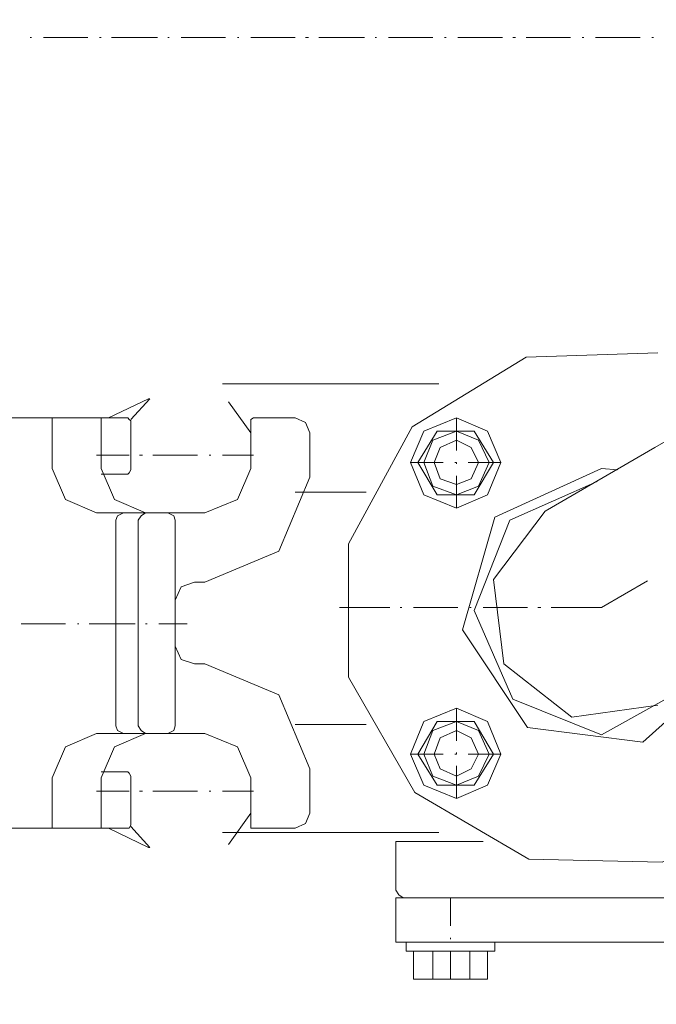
# Model space of a CAD drawing. Extents: x -23500 to 2637, y 21242 to 29547.
# Tile 88 of 121: x -5653 to -5440, y 24522 to 24851. Entities that reach past the tile are written whole.
import ezdxf

# ---------------------------------------------------------------- set-up
doc = ezdxf.new("R2010")
doc.units = 0
doc.header["$LTSCALE"] = 25
doc.layers.get('0').update_dxf_attribs({"linetype": 'CONTINUOUS', "lineweight": 13})

msp = doc.modelspace()

# ---------------------------------------------------------------- linework, layer by layer
at = {"color": 7, "lineweight": 9}
for points, knots in [([(-5065.966, 24737.781), (-5065.966, 24737.781), (-5060.025, 24896.901), (-5060.025, 24896.901), (-5060.025, 24896.901), (-5086.301, 25053.537), (-5086.301, 25053.537), (-5086.301, 25053.537), (-5143.798, 25201.758), (-5143.798, 25201.758), (-5143.798, 25201.758), (-5229.552, 25335.599), (-5229.552, 25335.599), (-5229.552, 25335.599), (-5340.585, 25449.609), (-5340.585, 25449.609), (-5340.585, 25449.609), (-5471.954, 25538.832), (-5471.954, 25538.832), (-5471.954, 25538.832), (-5619.179, 25599.798), (-5619.179, 25599.798), (-5619.179, 25599.798), (-5775.322, 25630.048), (-5775.322, 25630.048)], [0, 0, 0, 0, 1, 1, 1, 2, 2, 2, 3, 3, 3, 4, 4, 4, 5, 5, 5, 6, 6, 6, 7, 7, 7, 8, 8, 8, 8]), ([(-5101.653, 24751.165), (-5101.653, 24751.165), (-5098.184, 24901.859), (-5098.184, 24901.859), (-5098.184, 24901.859), (-5124.46, 25050.572), (-5124.46, 25050.572), (-5124.46, 25050.572), (-5179.977, 25190.846), (-5179.977, 25190.846), (-5179.977, 25190.846), (-5262.766, 25317.257), (-5262.766, 25317.257), (-5262.766, 25317.257), (-5368.842, 25424.33), (-5368.842, 25424.33), (-5368.842, 25424.33), (-5494.256, 25508.103), (-5494.256, 25508.103), (-5494.256, 25508.103), (-5634.051, 25565.108), (-5634.051, 25565.108), (-5634.051, 25565.108), (-5782.26, 25592.86), (-5782.26, 25592.86)], [0, 0, 0, 0, 1, 1, 1, 2, 2, 2, 3, 3, 3, 4, 4, 4, 5, 5, 5, 6, 6, 6, 7, 7, 7, 8, 8, 8, 8]), ([(-5686.591, 24112.199), (-5686.591, 24112.199), (-5555.727, 24153.839), (-5555.727, 24153.839), (-5555.727, 24153.839), (-5434.766, 24218.275), (-5434.766, 24218.275), (-5434.766, 24218.275), (-5327.201, 24303.537), (-5327.201, 24303.537), (-5327.201, 24303.537), (-5237.486, 24407.14), (-5237.486, 24407.14), (-5237.486, 24407.14), (-5167.589, 24525.124), (-5167.589, 24525.124), (-5167.589, 24525.124), (-5120.499, 24654.008), (-5120.499, 24654.008), (-5120.499, 24654.008), (-5098.184, 24789.324), (-5098.184, 24789.324)], [0, 0, 0, 0, 1, 1, 1, 2, 2, 2, 3, 3, 3, 4, 4, 4, 5, 5, 5, 6, 6, 6, 7, 7, 7, 7]), ([(-5680.145, 24075.515), (-5680.145, 24075.515), (-5542.343, 24118.645), (-5542.343, 24118.645), (-5542.343, 24118.645), (-5414.444, 24186.549), (-5414.444, 24186.549), (-5414.444, 24186.549), (-5301.43, 24276.768), (-5301.43, 24276.768), (-5301.43, 24276.768), (-5206.253, 24385.822), (-5206.253, 24385.822), (-5206.253, 24385.822), (-5132.886, 24510.252), (-5132.886, 24510.252), (-5132.886, 24510.252), (-5083.816, 24646.565), (-5083.816, 24646.565), (-5083.816, 24646.565), (-5060.517, 24789.324), (-5060.517, 24789.324)], [0, 0, 0, 0, 1, 1, 1, 2, 2, 2, 3, 3, 3, 4, 4, 4, 5, 5, 5, 6, 6, 6, 7, 7, 7, 7]), ([(-5439.232, 24739.761), (-5439.232, 24739.761), (-5483.357, 24738.273), (-5483.357, 24738.273), (-5483.357, 24738.273), (-5521.516, 24714.974), (-5521.516, 24714.974), (-5521.516, 24714.974), (-5542.835, 24675.818), (-5542.835, 24675.818), (-5542.835, 24675.818), (-5542.835, 24631.2), (-5542.835, 24631.2), (-5542.835, 24631.2), (-5520.532, 24592.537), (-5520.532, 24592.537), (-5520.532, 24592.537), (-5482.361, 24570.234), (-5482.361, 24570.234), (-5482.361, 24570.234), (-5437.743, 24569.238), (-5437.743, 24569.238), (-5437.743, 24569.238), (-5398.587, 24590.556), (-5398.587, 24590.556), (-5398.587, 24590.556), (-5374.796, 24628.223), (-5374.796, 24628.223)], [0, 0, 0, 0, 1, 1, 1, 2, 2, 2, 3, 3, 3, 4, 4, 4, 5, 5, 5, 6, 6, 6, 7, 7, 7, 8, 8, 8, 9, 9, 9, 9]), ([(-5615.71, 24716.954), (-5615.71, 24716.954), (-5616.201, 24717.446), (-5616.201, 24717.446), (-5616.201, 24717.446), (-5616.693, 24717.951), (-5616.693, 24717.951)], [0, 0, 0, 0, 1, 1, 1, 2, 2, 2, 2]), ([(-5574.561, 24717.951), (-5574.561, 24717.951), (-5575.545, 24717.446), (-5575.545, 24717.446), (-5575.545, 24717.446), (-5575.545, 24716.954), (-5575.545, 24716.954)], [0, 0, 0, 0, 1, 1, 1, 2, 2, 2, 2]), ([(-5555.727, 24712.993), (-5555.727, 24712.993), (-5557.216, 24716.462), (-5557.216, 24716.462), (-5557.216, 24716.462), (-5560.685, 24717.951), (-5560.685, 24717.951)], [0, 0, 0, 0, 1, 1, 1, 2, 2, 2, 2]), ([(-5491.784, 24703.078), (-5491.784, 24703.078), (-5496.237, 24713.485), (-5496.237, 24713.485), (-5496.237, 24713.485), (-5506.644, 24717.951), (-5506.644, 24717.951), (-5506.644, 24717.951), (-5517.555, 24713.485), (-5517.555, 24713.485), (-5517.555, 24713.485), (-5522.021, 24703.078), (-5522.021, 24703.078), (-5522.021, 24703.078), (-5517.555, 24692.167), (-5517.555, 24692.167), (-5517.555, 24692.167), (-5506.644, 24687.701), (-5506.644, 24687.701), (-5506.644, 24687.701), (-5496.237, 24692.167), (-5496.237, 24692.167), (-5496.237, 24692.167), (-5491.784, 24703.078), (-5491.784, 24703.078), (-5491.784, 24703.078), (-5491.784, 24703.078), (-5491.784, 24703.078)], [0, 0, 0, 0, 1, 1, 1, 2, 2, 2, 3, 3, 3, 4, 4, 4, 5, 5, 5, 6, 6, 6, 7, 7, 7, 8, 8, 8, 9, 9, 9, 9]), ([(-5494.256, 24703.078), (-5494.256, 24703.078), (-5500.702, 24692.167), (-5500.702, 24692.167), (-5500.702, 24692.167), (-5513.09, 24692.167), (-5513.09, 24692.167), (-5513.09, 24692.167), (-5519.536, 24703.078), (-5519.536, 24703.078), (-5519.536, 24703.078), (-5513.09, 24713.485), (-5513.09, 24713.485), (-5513.09, 24713.485), (-5500.702, 24713.485), (-5500.702, 24713.485), (-5500.702, 24713.485), (-5494.256, 24703.078), (-5494.256, 24703.078), (-5494.256, 24703.078), (-5494.256, 24703.078), (-5494.256, 24703.078)], [0, 0, 0, 0, 1, 1, 1, 2, 2, 2, 3, 3, 3, 4, 4, 4, 5, 5, 5, 6, 6, 6, 7, 7, 7, 7]), ([(-5495.745, 24703.078), (-5495.745, 24703.078), (-5499.214, 24710.508), (-5499.214, 24710.508), (-5499.214, 24710.508), (-5506.644, 24713.485), (-5506.644, 24713.485), (-5506.644, 24713.485), (-5514.578, 24710.508), (-5514.578, 24710.508), (-5514.578, 24710.508), (-5517.555, 24703.078), (-5517.555, 24703.078), (-5517.555, 24703.078), (-5514.578, 24695.144), (-5514.578, 24695.144), (-5514.578, 24695.144), (-5506.644, 24692.167), (-5506.644, 24692.167), (-5506.644, 24692.167), (-5499.214, 24695.144), (-5499.214, 24695.144), (-5499.214, 24695.144), (-5495.745, 24703.078), (-5495.745, 24703.078), (-5495.745, 24703.078), (-5495.745, 24703.078), (-5495.745, 24703.078)], [0, 0, 0, 0, 1, 1, 1, 2, 2, 2, 3, 3, 3, 4, 4, 4, 5, 5, 5, 6, 6, 6, 7, 7, 7, 8, 8, 8, 9, 9, 9, 9]), ([(-5499.214, 24703.078), (-5499.214, 24703.078), (-5501.686, 24708.036), (-5501.686, 24708.036), (-5501.686, 24708.036), (-5506.644, 24710.508), (-5506.644, 24710.508), (-5506.644, 24710.508), (-5512.106, 24708.036), (-5512.106, 24708.036), (-5512.106, 24708.036), (-5514.086, 24703.078), (-5514.086, 24703.078), (-5514.086, 24703.078), (-5512.106, 24697.629), (-5512.106, 24697.629), (-5512.106, 24697.629), (-5506.644, 24695.636), (-5506.644, 24695.636), (-5506.644, 24695.636), (-5501.686, 24697.629), (-5501.686, 24697.629), (-5501.686, 24697.629), (-5499.214, 24703.078), (-5499.214, 24703.078), (-5499.214, 24703.078), (-5499.214, 24703.078), (-5499.214, 24703.078)], [0, 0, 0, 0, 1, 1, 1, 2, 2, 2, 3, 3, 3, 4, 4, 4, 5, 5, 5, 6, 6, 6, 7, 7, 7, 8, 8, 8, 9, 9, 9, 9]), ([(-5641.986, 24701.085), (-5641.986, 24701.085), (-5637.52, 24690.678), (-5637.52, 24690.678), (-5637.52, 24690.678), (-5627.113, 24686.225), (-5627.113, 24686.225)], [0, 0, 0, 0, 1, 1, 1, 2, 2, 2, 2]), ([(-5625.625, 24701.085), (-5625.625, 24701.085), (-5621.159, 24690.678), (-5621.159, 24690.678), (-5621.159, 24690.678), (-5610.752, 24686.225), (-5610.752, 24686.225)], [0, 0, 0, 0, 1, 1, 1, 2, 2, 2, 2]), ([(-5616.693, 24699.105), (-5616.693, 24699.105), (-5616.201, 24699.609), (-5616.201, 24699.609), (-5616.201, 24699.609), (-5615.71, 24700.593), (-5615.71, 24700.593)], [0, 0, 0, 0, 1, 1, 1, 2, 2, 2, 2]), ([(-5590.922, 24686.225), (-5590.922, 24686.225), (-5580.01, 24690.678), (-5580.01, 24690.678), (-5580.01, 24690.678), (-5575.545, 24701.085), (-5575.545, 24701.085)], [0, 0, 0, 0, 1, 1, 1, 2, 2, 2, 2]), ([(-5458.065, 24701.085), (-5458.065, 24701.085), (-5493.764, 24684.737), (-5493.764, 24684.737), (-5493.764, 24684.737), (-5504.663, 24647.057), (-5504.663, 24647.057), (-5504.663, 24647.057), (-5482.853, 24614.347), (-5482.853, 24614.347), (-5482.853, 24614.347), (-5444.189, 24609.39), (-5444.189, 24609.39), (-5444.189, 24609.39), (-5414.948, 24635.666), (-5414.948, 24635.666)], [0, 0, 0, 0, 1, 1, 1, 2, 2, 2, 3, 3, 3, 4, 4, 4, 5, 5, 5, 5]), ([(-5590.922, 24662.926), (-5590.922, 24662.926), (-5566.134, 24673.333), (-5566.134, 24673.333), (-5566.134, 24673.333), (-5555.727, 24698.121), (-5555.727, 24698.121)], [0, 0, 0, 0, 1, 1, 1, 2, 2, 2, 2]), ([(-5459.554, 24696.632), (-5459.554, 24696.632), (-5488.807, 24683.74), (-5488.807, 24683.74), (-5488.807, 24683.74), (-5500.702, 24653.503), (-5500.702, 24653.503), (-5500.702, 24653.503), (-5487.81, 24623.758), (-5487.81, 24623.758), (-5487.81, 24623.758), (-5458.065, 24611.862), (-5458.065, 24611.862)], [0, 0, 0, 0, 1, 1, 1, 2, 2, 2, 3, 3, 3, 4, 4, 4, 4]), ([(-5618.182, 24686.225), (-5618.182, 24686.225), (-5620.162, 24685.229), (-5620.162, 24685.229), (-5620.162, 24685.229), (-5620.667, 24683.74), (-5620.667, 24683.74)], [0, 0, 0, 0, 1, 1, 1, 2, 2, 2, 2]), ([(-5610.752, 24686.225), (-5610.752, 24686.225), (-5612.228, 24685.229), (-5612.228, 24685.229), (-5612.228, 24685.229), (-5613.224, 24683.74), (-5613.224, 24683.74)], [0, 0, 0, 0, 1, 1, 1, 2, 2, 2, 2]), ([(-5600.837, 24683.74), (-5600.837, 24683.74), (-5601.329, 24685.229), (-5601.329, 24685.229), (-5601.329, 24685.229), (-5603.309, 24686.225), (-5603.309, 24686.225)], [0, 0, 0, 0, 1, 1, 1, 2, 2, 2, 2]), ([(-5476.911, 24686.717), (-5476.911, 24686.717), (-5494.256, 24663.923), (-5494.256, 24663.923), (-5494.256, 24663.923), (-5490.787, 24635.666), (-5490.787, 24635.666)], [0, 0, 0, 0, 1, 1, 1, 2, 2, 2, 2]), ([(-5594.391, 24662.926), (-5594.391, 24662.926), (-5598.844, 24661.438), (-5598.844, 24661.438), (-5598.844, 24661.438), (-5600.837, 24656.972), (-5600.837, 24656.972)], [0, 0, 0, 0, 1, 1, 1, 2, 2, 2, 2]), ([(-5600.837, 24641.607), (-5600.837, 24641.607), (-5598.844, 24637.142), (-5598.844, 24637.142), (-5598.844, 24637.142), (-5594.391, 24635.666), (-5594.391, 24635.666)], [0, 0, 0, 0, 1, 1, 1, 2, 2, 2, 2]), ([(-5555.727, 24600.471), (-5555.727, 24600.471), (-5566.134, 24625.246), (-5566.134, 24625.246), (-5566.134, 24625.246), (-5590.922, 24635.666), (-5590.922, 24635.666)], [0, 0, 0, 0, 1, 1, 1, 2, 2, 2, 2]), ([(-5490.787, 24635.666), (-5490.787, 24635.666), (-5467.98, 24617.816), (-5467.98, 24617.816), (-5467.98, 24617.816), (-5439.232, 24621.777), (-5439.232, 24621.777)], [0, 0, 0, 0, 1, 1, 1, 2, 2, 2, 2]), ([(-5491.784, 24605.429), (-5491.784, 24605.429), (-5496.237, 24616.328), (-5496.237, 24616.328), (-5496.237, 24616.328), (-5506.644, 24620.781), (-5506.644, 24620.781), (-5506.644, 24620.781), (-5517.555, 24616.328), (-5517.555, 24616.328), (-5517.555, 24616.328), (-5522.021, 24605.429), (-5522.021, 24605.429), (-5522.021, 24605.429), (-5517.555, 24595.009), (-5517.555, 24595.009), (-5517.555, 24595.009), (-5506.644, 24590.556), (-5506.644, 24590.556), (-5506.644, 24590.556), (-5496.237, 24595.009), (-5496.237, 24595.009), (-5496.237, 24595.009), (-5491.784, 24605.429), (-5491.784, 24605.429), (-5491.784, 24605.429), (-5491.784, 24605.429), (-5491.784, 24605.429)], [0, 0, 0, 0, 1, 1, 1, 2, 2, 2, 3, 3, 3, 4, 4, 4, 5, 5, 5, 6, 6, 6, 7, 7, 7, 8, 8, 8, 9, 9, 9, 9]), ([(-5620.667, 24614.839), (-5620.667, 24614.839), (-5620.162, 24613.351), (-5620.162, 24613.351), (-5620.162, 24613.351), (-5618.182, 24612.367), (-5618.182, 24612.367)], [0, 0, 0, 0, 1, 1, 1, 2, 2, 2, 2]), ([(-5613.224, 24614.839), (-5613.224, 24614.839), (-5612.228, 24613.351), (-5612.228, 24613.351), (-5612.228, 24613.351), (-5610.752, 24612.367), (-5610.752, 24612.367)], [0, 0, 0, 0, 1, 1, 1, 2, 2, 2, 2]), ([(-5603.309, 24612.367), (-5603.309, 24612.367), (-5601.329, 24613.351), (-5601.329, 24613.351), (-5601.329, 24613.351), (-5600.837, 24614.839), (-5600.837, 24614.839)], [0, 0, 0, 0, 1, 1, 1, 2, 2, 2, 2]), ([(-5494.256, 24605.429), (-5494.256, 24605.429), (-5500.702, 24595.009), (-5500.702, 24595.009), (-5500.702, 24595.009), (-5513.09, 24595.009), (-5513.09, 24595.009), (-5513.09, 24595.009), (-5519.536, 24605.429), (-5519.536, 24605.429), (-5519.536, 24605.429), (-5513.09, 24616.328), (-5513.09, 24616.328), (-5513.09, 24616.328), (-5500.702, 24616.328), (-5500.702, 24616.328), (-5500.702, 24616.328), (-5494.256, 24605.429), (-5494.256, 24605.429), (-5494.256, 24605.429), (-5494.256, 24605.429), (-5494.256, 24605.429)], [0, 0, 0, 0, 1, 1, 1, 2, 2, 2, 3, 3, 3, 4, 4, 4, 5, 5, 5, 6, 6, 6, 7, 7, 7, 7]), ([(-5495.745, 24605.429), (-5495.745, 24605.429), (-5499.214, 24613.351), (-5499.214, 24613.351), (-5499.214, 24613.351), (-5506.644, 24616.328), (-5506.644, 24616.328), (-5506.644, 24616.328), (-5514.578, 24613.351), (-5514.578, 24613.351), (-5514.578, 24613.351), (-5517.555, 24605.429), (-5517.555, 24605.429), (-5517.555, 24605.429), (-5514.578, 24597.986), (-5514.578, 24597.986), (-5514.578, 24597.986), (-5506.644, 24595.009), (-5506.644, 24595.009), (-5506.644, 24595.009), (-5499.214, 24597.986), (-5499.214, 24597.986), (-5499.214, 24597.986), (-5495.745, 24605.429), (-5495.745, 24605.429), (-5495.745, 24605.429), (-5495.745, 24605.429), (-5495.745, 24605.429)], [0, 0, 0, 0, 1, 1, 1, 2, 2, 2, 3, 3, 3, 4, 4, 4, 5, 5, 5, 6, 6, 6, 7, 7, 7, 8, 8, 8, 9, 9, 9, 9]), ([(-5627.113, 24612.367), (-5627.113, 24612.367), (-5637.52, 24607.901), (-5637.52, 24607.901), (-5637.52, 24607.901), (-5641.986, 24597.494), (-5641.986, 24597.494)], [0, 0, 0, 0, 1, 1, 1, 2, 2, 2, 2]), ([(-5610.752, 24612.367), (-5610.752, 24612.367), (-5621.159, 24607.901), (-5621.159, 24607.901), (-5621.159, 24607.901), (-5625.625, 24597.494), (-5625.625, 24597.494)], [0, 0, 0, 0, 1, 1, 1, 2, 2, 2, 2]), ([(-5575.545, 24597.494), (-5575.545, 24597.494), (-5580.01, 24607.901), (-5580.01, 24607.901), (-5580.01, 24607.901), (-5590.922, 24612.367), (-5590.922, 24612.367)], [0, 0, 0, 0, 1, 1, 1, 2, 2, 2, 2]), ([(-5499.214, 24605.429), (-5499.214, 24605.429), (-5501.686, 24610.878), (-5501.686, 24610.878), (-5501.686, 24610.878), (-5506.644, 24613.351), (-5506.644, 24613.351), (-5506.644, 24613.351), (-5512.106, 24610.878), (-5512.106, 24610.878), (-5512.106, 24610.878), (-5514.086, 24605.429), (-5514.086, 24605.429), (-5514.086, 24605.429), (-5512.106, 24600.471), (-5512.106, 24600.471), (-5512.106, 24600.471), (-5506.644, 24597.986), (-5506.644, 24597.986), (-5506.644, 24597.986), (-5501.686, 24600.471), (-5501.686, 24600.471), (-5501.686, 24600.471), (-5499.214, 24605.429), (-5499.214, 24605.429), (-5499.214, 24605.429), (-5499.214, 24605.429), (-5499.214, 24605.429)], [0, 0, 0, 0, 1, 1, 1, 2, 2, 2, 3, 3, 3, 4, 4, 4, 5, 5, 5, 6, 6, 6, 7, 7, 7, 8, 8, 8, 9, 9, 9, 9]), ([(-5615.71, 24597.986), (-5615.71, 24597.986), (-5616.201, 24598.983), (-5616.201, 24598.983), (-5616.201, 24598.983), (-5616.693, 24599.475), (-5616.693, 24599.475)], [0, 0, 0, 0, 1, 1, 1, 2, 2, 2, 2]), ([(-5560.685, 24580.641), (-5560.685, 24580.641), (-5557.216, 24582.13), (-5557.216, 24582.13), (-5557.216, 24582.13), (-5555.727, 24585.599), (-5555.727, 24585.599)], [0, 0, 0, 0, 1, 1, 1, 2, 2, 2, 2]), ([(-5616.693, 24580.641), (-5616.693, 24580.641), (-5616.201, 24580.641), (-5616.201, 24580.641), (-5616.201, 24580.641), (-5615.71, 24581.625), (-5615.71, 24581.625)], [0, 0, 0, 0, 1, 1, 1, 2, 2, 2, 2]), ([(-5575.545, 24581.625), (-5575.545, 24581.625), (-5575.545, 24580.641), (-5575.545, 24580.641), (-5575.545, 24580.641), (-5574.561, 24580.641), (-5574.561, 24580.641)], [0, 0, 0, 0, 1, 1, 1, 2, 2, 2, 2]), ([(-5609.263, 24574.195), (-5609.263, 24574.195), (-5609.755, 24574.195), (-5609.755, 24574.195), (-5609.755, 24574.195), (-5609.263, 24574.195), (-5609.263, 24574.195), (-5609.263, 24574.195), (-5609.263, 24574.195), (-5609.263, 24574.195)], [0, 0, 0, 0, 1, 1, 1, 2, 2, 2, 3, 3, 3, 3]), ([(-5526.966, 24559.814), (-5526.966, 24559.814), (-5525.982, 24558.326), (-5525.982, 24558.326), (-5525.982, 24558.326), (-5524.493, 24557.342), (-5524.493, 24557.342)], [0, 0, 0, 0, 1, 1, 1, 2, 2, 2, 2])]:
    msp.add_open_spline(points, degree=3, knots=knots, dxfattribs=at)
for points in [[(-5649.416, 24845.346), (-5649.416, 24845.346), (-5648.924, 24845.346), (-5648.924, 24845.346)], [(-5644.95, 24845.346), (-5644.95, 24845.346), (-5630.078, 24845.346), (-5630.078, 24845.346)], [(-5626.117, 24845.346), (-5626.117, 24845.346), (-5625.625, 24845.346), (-5625.625, 24845.346)], [(-5622.143, 24845.346), (-5622.143, 24845.346), (-5606.778, 24845.346), (-5606.778, 24845.346)], [(-5603.309, 24845.346), (-5603.309, 24845.346), (-5602.817, 24845.346), (-5602.817, 24845.346)], [(-5598.844, 24845.346), (-5598.844, 24845.346), (-5583.971, 24845.346), (-5583.971, 24845.346)], [(-5580.01, 24845.346), (-5580.01, 24845.346), (-5579.518, 24845.346), (-5579.518, 24845.346)], [(-5575.545, 24845.346), (-5575.545, 24845.346), (-5560.685, 24845.346), (-5560.685, 24845.346)], [(-5557.216, 24845.346), (-5557.216, 24845.346), (-5556.219, 24845.346), (-5556.219, 24845.346)], [(-5552.75, 24845.346), (-5552.75, 24845.346), (-5537.386, 24845.346), (-5537.386, 24845.346)], [(-5533.917, 24845.346), (-5533.917, 24845.346), (-5533.425, 24845.346), (-5533.425, 24845.346)], [(-5529.451, 24845.346), (-5529.451, 24845.346), (-5514.578, 24845.346), (-5514.578, 24845.346)], [(-5510.617, 24845.346), (-5510.617, 24845.346), (-5510.125, 24845.346), (-5510.125, 24845.346)], [(-5506.152, 24845.346), (-5506.152, 24845.346), (-5491.279, 24845.346), (-5491.279, 24845.346)], [(-5487.81, 24845.346), (-5487.81, 24845.346), (-5486.826, 24845.346), (-5486.826, 24845.346)], [(-5483.357, 24845.346), (-5483.357, 24845.346), (-5468.485, 24845.346), (-5468.485, 24845.346)], [(-5464.511, 24845.346), (-5464.511, 24845.346), (-5464.019, 24845.346), (-5464.019, 24845.346)], [(-5460.058, 24845.346), (-5460.058, 24845.346), (-5445.186, 24845.346), (-5445.186, 24845.346)], [(-5441.212, 24845.346), (-5441.212, 24845.346), (-5440.72, 24845.346), (-5440.72, 24845.346)], [(-5584.968, 24729.342), (-5584.968, 24729.342), (-5512.598, 24729.342), (-5512.598, 24729.342)], [(-5609.755, 24724.397), (-5609.755, 24724.397), (-5623.139, 24717.951), (-5623.139, 24717.951)], [(-5609.263, 24724.397), (-5609.263, 24724.397), (-5615.71, 24717.446), (-5615.71, 24717.446)], [(-5609.263, 24724.397), (-5609.263, 24724.397), (-5609.755, 24724.397), (-5609.755, 24724.397)], [(-5575.545, 24712.993), (-5575.545, 24712.993), (-5582.987, 24723.4), (-5582.987, 24723.4)], [(-5625.625, 24717.951), (-5625.625, 24717.951), (-5658.826, 24717.951), (-5658.826, 24717.951)], [(-5641.986, 24717.951), (-5641.986, 24717.951), (-5641.986, 24701.085), (-5641.986, 24701.085)], [(-5625.625, 24717.951), (-5625.625, 24717.951), (-5625.625, 24701.085), (-5625.625, 24701.085)], [(-5625.625, 24717.951), (-5625.625, 24717.951), (-5616.693, 24717.951), (-5616.693, 24717.951)], [(-5615.71, 24716.954), (-5615.71, 24716.954), (-5615.71, 24700.593), (-5615.71, 24700.593)], [(-5575.545, 24716.954), (-5575.545, 24716.954), (-5575.545, 24701.085), (-5575.545, 24701.085)], [(-5574.561, 24717.951), (-5574.561, 24717.951), (-5560.685, 24717.951), (-5560.685, 24717.951)], [(-5506.644, 24717.951), (-5506.644, 24717.951), (-5506.644, 24707.039), (-5506.644, 24707.039)], [(-5440.228, 24708.036), (-5440.228, 24708.036), (-5422.87, 24717.951), (-5422.87, 24717.951)], [(-5555.727, 24698.121), (-5555.727, 24698.121), (-5555.727, 24712.993), (-5555.727, 24712.993)], [(-5476.911, 24686.717), (-5476.911, 24686.717), (-5440.228, 24708.036), (-5440.228, 24708.036)], [(-5616.201, 24705.551), (-5616.201, 24705.551), (-5627.113, 24705.551), (-5627.113, 24705.551)], [(-5611.736, 24705.551), (-5611.736, 24705.551), (-5612.732, 24705.551), (-5612.732, 24705.551)], [(-5593.394, 24705.551), (-5593.394, 24705.551), (-5608.267, 24705.551), (-5608.267, 24705.551)], [(-5588.941, 24705.551), (-5588.941, 24705.551), (-5589.433, 24705.551), (-5589.433, 24705.551)], [(-5574.561, 24705.551), (-5574.561, 24705.551), (-5584.968, 24705.551), (-5584.968, 24705.551)], [(-5522.021, 24703.078), (-5522.021, 24703.078), (-5511.109, 24703.078), (-5511.109, 24703.078)], [(-5507.148, 24703.078), (-5507.148, 24703.078), (-5506.644, 24703.078), (-5506.644, 24703.078)], [(-5506.644, 24703.078), (-5506.644, 24703.078), (-5506.644, 24702.574), (-5506.644, 24702.574)], [(-5502.683, 24703.078), (-5502.683, 24703.078), (-5491.784, 24703.078), (-5491.784, 24703.078)], [(-5452.616, 24700.593), (-5452.616, 24700.593), (-5458.065, 24701.085), (-5458.065, 24701.085)], [(-5616.693, 24699.105), (-5616.693, 24699.105), (-5625.625, 24699.105), (-5625.625, 24699.105)], [(-5506.644, 24698.613), (-5506.644, 24698.613), (-5506.644, 24687.701), (-5506.644, 24687.701)], [(-5560.685, 24693.163), (-5560.685, 24693.163), (-5536.894, 24693.163), (-5536.894, 24693.163)], [(-5610.752, 24686.225), (-5610.752, 24686.225), (-5627.113, 24686.225), (-5627.113, 24686.225)], [(-5600.837, 24686.225), (-5600.837, 24686.225), (-5610.752, 24686.225), (-5610.752, 24686.225)], [(-5590.922, 24686.225), (-5590.922, 24686.225), (-5600.837, 24686.225), (-5600.837, 24686.225)], [(-5620.667, 24649.05), (-5620.667, 24649.05), (-5620.667, 24683.74), (-5620.667, 24683.74)], [(-5613.224, 24614.839), (-5613.224, 24614.839), (-5613.224, 24683.74), (-5613.224, 24683.74)], [(-5600.837, 24656.972), (-5600.837, 24656.972), (-5600.837, 24683.74), (-5600.837, 24683.74)], [(-5590.922, 24662.926), (-5590.922, 24662.926), (-5594.391, 24662.926), (-5594.391, 24662.926)], [(-5458.065, 24654.499), (-5458.065, 24654.499), (-5442.701, 24663.418), (-5442.701, 24663.418)], [(-5600.837, 24656.972), (-5600.837, 24656.972), (-5600.837, 24649.05), (-5600.837, 24649.05)], [(-5528.959, 24654.499), (-5528.959, 24654.499), (-5545.812, 24654.499), (-5545.812, 24654.499)], [(-5524.985, 24654.499), (-5524.985, 24654.499), (-5525.49, 24654.499), (-5525.49, 24654.499)], [(-5506.152, 24654.499), (-5506.152, 24654.499), (-5521.024, 24654.499), (-5521.024, 24654.499)], [(-5501.686, 24654.499), (-5501.686, 24654.499), (-5502.178, 24654.499), (-5502.178, 24654.499)], [(-5482.853, 24654.499), (-5482.853, 24654.499), (-5497.725, 24654.499), (-5497.725, 24654.499)], [(-5478.4, 24654.499), (-5478.4, 24654.499), (-5479.384, 24654.499), (-5479.384, 24654.499)], [(-5458.065, 24654.499), (-5458.065, 24654.499), (-5474.931, 24654.499), (-5474.931, 24654.499)], [(-5652.393, 24649.05), (-5652.393, 24649.05), (-5637.52, 24649.05), (-5637.52, 24649.05)], [(-5633.547, 24649.05), (-5633.547, 24649.05), (-5633.055, 24649.05), (-5633.055, 24649.05)], [(-5629.586, 24649.05), (-5629.586, 24649.05), (-5614.221, 24649.05), (-5614.221, 24649.05)], [(-5620.667, 24649.05), (-5620.667, 24649.05), (-5620.667, 24614.839), (-5620.667, 24614.839)], [(-5610.752, 24649.05), (-5610.752, 24649.05), (-5610.247, 24649.05), (-5610.247, 24649.05)], [(-5606.286, 24649.05), (-5606.286, 24649.05), (-5596.863, 24649.05), (-5596.863, 24649.05)], [(-5600.837, 24641.607), (-5600.837, 24641.607), (-5600.837, 24649.05), (-5600.837, 24649.05)], [(-5600.837, 24641.607), (-5600.837, 24641.607), (-5600.837, 24614.839), (-5600.837, 24614.839)], [(-5590.922, 24635.666), (-5590.922, 24635.666), (-5594.391, 24635.666), (-5594.391, 24635.666)], [(-5458.065, 24611.862), (-5458.065, 24611.862), (-5422.378, 24631.692), (-5422.378, 24631.692)], [(-5506.644, 24620.781), (-5506.644, 24620.781), (-5506.644, 24609.882), (-5506.644, 24609.882)], [(-5560.685, 24615.331), (-5560.685, 24615.331), (-5536.894, 24615.331), (-5536.894, 24615.331)], [(-5610.752, 24612.367), (-5610.752, 24612.367), (-5627.113, 24612.367), (-5627.113, 24612.367)], [(-5600.837, 24612.367), (-5600.837, 24612.367), (-5610.752, 24612.367), (-5610.752, 24612.367)], [(-5590.922, 24612.367), (-5590.922, 24612.367), (-5600.837, 24612.367), (-5600.837, 24612.367)], [(-5522.021, 24605.429), (-5522.021, 24605.429), (-5511.109, 24605.429), (-5511.109, 24605.429)], [(-5507.148, 24605.429), (-5507.148, 24605.429), (-5506.644, 24605.429), (-5506.644, 24605.429)], [(-5506.644, 24605.921), (-5506.644, 24605.921), (-5506.644, 24605.429), (-5506.644, 24605.429)], [(-5502.683, 24605.429), (-5502.683, 24605.429), (-5491.784, 24605.429), (-5491.784, 24605.429)], [(-5506.644, 24601.455), (-5506.644, 24601.455), (-5506.644, 24590.556), (-5506.644, 24590.556)], [(-5616.693, 24599.475), (-5616.693, 24599.475), (-5625.625, 24599.475), (-5625.625, 24599.475)], [(-5555.727, 24600.471), (-5555.727, 24600.471), (-5555.727, 24585.599), (-5555.727, 24585.599)], [(-5641.986, 24580.641), (-5641.986, 24580.641), (-5641.986, 24597.494), (-5641.986, 24597.494)], [(-5625.625, 24580.641), (-5625.625, 24580.641), (-5625.625, 24597.494), (-5625.625, 24597.494)], [(-5615.71, 24581.625), (-5615.71, 24581.625), (-5615.71, 24597.986), (-5615.71, 24597.986)], [(-5575.545, 24581.625), (-5575.545, 24581.625), (-5575.545, 24597.494), (-5575.545, 24597.494)], [(-5616.201, 24593.029), (-5616.201, 24593.029), (-5627.113, 24593.029), (-5627.113, 24593.029)], [(-5611.736, 24593.029), (-5611.736, 24593.029), (-5612.732, 24593.029), (-5612.732, 24593.029)], [(-5593.394, 24593.029), (-5593.394, 24593.029), (-5608.267, 24593.029), (-5608.267, 24593.029)], [(-5588.941, 24593.029), (-5588.941, 24593.029), (-5589.433, 24593.029), (-5589.433, 24593.029)], [(-5574.561, 24593.029), (-5574.561, 24593.029), (-5584.968, 24593.029), (-5584.968, 24593.029)], [(-5582.987, 24575.179), (-5582.987, 24575.179), (-5575.545, 24585.599), (-5575.545, 24585.599)], [(-5625.625, 24580.641), (-5625.625, 24580.641), (-5658.826, 24580.641), (-5658.826, 24580.641)], [(-5625.625, 24580.641), (-5625.625, 24580.641), (-5616.693, 24580.641), (-5616.693, 24580.641)], [(-5623.139, 24580.641), (-5623.139, 24580.641), (-5609.755, 24574.195), (-5609.755, 24574.195)], [(-5615.71, 24581.133), (-5615.71, 24581.133), (-5609.263, 24574.195), (-5609.263, 24574.195)], [(-5512.598, 24579.153), (-5512.598, 24579.153), (-5584.968, 24579.153), (-5584.968, 24579.153)], [(-5574.561, 24580.641), (-5574.561, 24580.641), (-5560.685, 24580.641), (-5560.685, 24580.641)], [(-5526.966, 24576.176), (-5526.966, 24576.176), (-5526.966, 24559.814), (-5526.966, 24559.814)], [(-5526.966, 24576.176), (-5526.966, 24576.176), (-5497.725, 24576.176), (-5497.725, 24576.176)], [(-5526.966, 24557.342), (-5526.966, 24557.342), (-5526.966, 24542.469), (-5526.966, 24542.469)], [(-5526.966, 24557.342), (-5526.966, 24557.342), (-5493.764, 24557.342), (-5493.764, 24557.342)], [(-5392.141, 24557.342), (-5392.141, 24557.342), (-5524.493, 24557.342), (-5524.493, 24557.342)], [(-5508.637, 24557.342), (-5508.637, 24557.342), (-5508.637, 24547.919), (-5508.637, 24547.919)], [(-5526.966, 24542.469), (-5526.966, 24542.469), (-5476.419, 24542.469), (-5476.419, 24542.469)], [(-5523.51, 24542.469), (-5523.51, 24542.469), (-5523.51, 24539.492), (-5523.51, 24539.492)], [(-5523.51, 24542.469), (-5523.51, 24542.469), (-5523.51, 24539.492), (-5523.51, 24539.492)], [(-5523.51, 24542.469), (-5523.51, 24542.469), (-5523.51, 24539.492), (-5523.51, 24539.492)], [(-5493.764, 24542.469), (-5493.764, 24542.469), (-5523.51, 24542.469), (-5523.51, 24542.469)], [(-5493.764, 24542.469), (-5493.764, 24542.469), (-5523.51, 24542.469), (-5523.51, 24542.469)], [(-5493.764, 24542.469), (-5493.764, 24542.469), (-5523.51, 24542.469), (-5523.51, 24542.469)], [(-5508.637, 24543.958), (-5508.637, 24543.958), (-5508.637, 24543.453), (-5508.637, 24543.453)], [(-5493.764, 24542.469), (-5493.764, 24542.469), (-5493.764, 24539.492), (-5493.764, 24539.492)], [(-5493.764, 24542.469), (-5493.764, 24542.469), (-5493.764, 24539.492), (-5493.764, 24539.492)], [(-5493.764, 24542.469), (-5493.764, 24542.469), (-5493.764, 24539.492), (-5493.764, 24539.492)], [(-5476.419, 24542.469), (-5476.419, 24542.469), (-5440.228, 24542.469), (-5440.228, 24542.469)], [(-5440.228, 24542.469), (-5440.228, 24542.469), (-5389.669, 24542.469), (-5389.669, 24542.469)], [(-5523.51, 24539.492), (-5523.51, 24539.492), (-5493.764, 24539.492), (-5493.764, 24539.492)], [(-5523.51, 24539.492), (-5523.51, 24539.492), (-5493.764, 24539.492), (-5493.764, 24539.492)], [(-5523.51, 24539.492), (-5523.51, 24539.492), (-5493.764, 24539.492), (-5493.764, 24539.492)], [(-5521.024, 24539.492), (-5521.024, 24539.492), (-5521.024, 24530.069), (-5521.024, 24530.069)], [(-5521.024, 24539.492), (-5521.024, 24539.492), (-5521.024, 24530.069), (-5521.024, 24530.069)], [(-5521.024, 24539.492), (-5521.024, 24539.492), (-5521.024, 24530.069), (-5521.024, 24530.069)], [(-5521.024, 24539.492), (-5521.024, 24539.492), (-5496.237, 24539.492), (-5496.237, 24539.492)], [(-5521.024, 24539.492), (-5521.024, 24539.492), (-5496.237, 24539.492), (-5496.237, 24539.492)], [(-5521.024, 24539.492), (-5521.024, 24539.492), (-5496.237, 24539.492), (-5496.237, 24539.492)], [(-5514.578, 24539.492), (-5514.578, 24539.492), (-5514.578, 24530.069), (-5514.578, 24530.069)], [(-5514.578, 24539.492), (-5514.578, 24539.492), (-5514.578, 24530.069), (-5514.578, 24530.069)], [(-5514.578, 24539.492), (-5514.578, 24539.492), (-5514.578, 24530.069), (-5514.578, 24530.069)], [(-5508.637, 24539.492), (-5508.637, 24539.492), (-5508.637, 24530.069), (-5508.637, 24530.069)], [(-5502.178, 24539.492), (-5502.178, 24539.492), (-5502.178, 24530.069), (-5502.178, 24530.069)], [(-5502.178, 24539.492), (-5502.178, 24539.492), (-5502.178, 24530.069), (-5502.178, 24530.069)], [(-5502.178, 24539.492), (-5502.178, 24539.492), (-5502.178, 24530.069), (-5502.178, 24530.069)], [(-5496.237, 24539.492), (-5496.237, 24539.492), (-5496.237, 24530.069), (-5496.237, 24530.069)], [(-5496.237, 24539.492), (-5496.237, 24539.492), (-5496.237, 24530.069), (-5496.237, 24530.069)], [(-5496.237, 24539.492), (-5496.237, 24539.492), (-5496.237, 24530.069), (-5496.237, 24530.069)], [(-5521.024, 24530.069), (-5521.024, 24530.069), (-5496.237, 24530.069), (-5496.237, 24530.069)], [(-5521.024, 24530.069), (-5521.024, 24530.069), (-5496.237, 24530.069), (-5496.237, 24530.069)]]:
    msp.add_open_spline(points, degree=3, dxfattribs=at)

doc.saveas('drawing.dxf')
